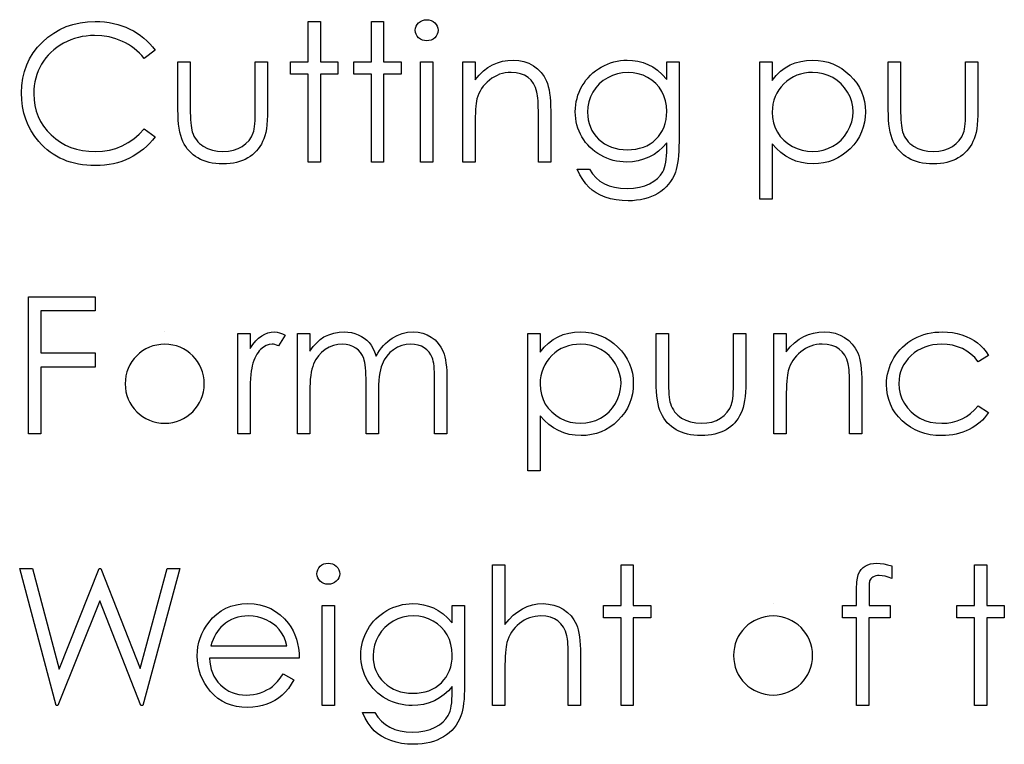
# Model space of a CAD drawing. Header units: inches. Extents: x -122 to 123, y -201 to 75.
# Tile 158 of 191: x -4.61 to -3.712, y 65.312 to 65.973. Entities that reach past the tile are written whole.
import ezdxf

# ---------------------------------------------------------------- set-up
doc = ezdxf.new("R2010")
doc.units = ezdxf.units.IN
doc.header["$MEASUREMENT"] = 0

msp = doc.modelspace()

# ---------------------------------------------------------------- linework, layer by layer
at = {"color": 7, "linetype": 'Continuous'}
for p, q in [((-4.47756, 65.68817), (-4.47756, 65.68817)), ((-3.92307, 65.44047), (-3.92307, 65.44047))]:
    msp.add_line(p, q, dxfattribs=at)
at = {"color": 7, "linetype": 'Continuous', "flags": 128}
for points in [[(-4.48642, 65.94499), (-4.49624, 65.93748), (-4.49624, 65.93748), (-4.49837, 65.93996), (-4.5006, 65.94229), (-4.50292, 65.94446), (-4.50535, 65.94649), (-4.50791, 65.94835), (-4.51054, 65.95005), (-4.51329, 65.9516), (-4.51615, 65.953), (-4.52211, 65.95533), (-4.52834, 65.95698), (-4.53485, 65.95799), (-4.54166, 65.95831), (-4.54166, 65.95831), (-4.54542, 65.95821), (-4.54912, 65.95786), (-4.55275, 65.95731), (-4.55628, 65.95653), (-4.55979, 65.95553), (-4.5632, 65.95433), (-4.56653, 65.95288), (-4.56981, 65.95122), (-4.57296, 65.94937), (-4.57592, 65.94737), (-4.5787, 65.94522), (-4.5813, 65.94291), (-4.58373, 65.94046), (-4.58596, 65.93785), (-4.58801, 65.93507), (-4.58989, 65.93217), (-4.59157, 65.92914), (-4.59299, 65.92601), (-4.59422, 65.9228), (-4.59522, 65.91947), (-4.596, 65.91607), (-4.59655, 65.91259), (-4.5969, 65.90898), (-4.597, 65.9053), (-4.597, 65.9053), (-4.59675, 65.89977), (-4.596, 65.89448), (-4.59477, 65.88943), (-4.59302, 65.88462), (-4.59079, 65.88001), (-4.58804, 65.87565), (-4.58481, 65.87152), (-4.58107, 65.86764), (-4.57697, 65.86411), (-4.57259, 65.86103), (-4.56795, 65.85845), (-4.56307, 65.85632), (-4.55791, 65.85467), (-4.5525, 65.85349), (-4.54682, 65.85277), (-4.54089, 65.85254), (-4.54089, 65.85254), (-4.53435, 65.85287), (-4.52809, 65.85384), (-4.52211, 65.85547), (-4.51637, 65.85775), (-4.51094, 65.86068), (-4.50575, 65.86426), (-4.50087, 65.86849), (-4.49624, 65.87338), (-4.49624, 65.87338), (-4.48642, 65.86594), (-4.48642, 65.86594), (-4.48883, 65.86291), (-4.49138, 65.86003), (-4.49406, 65.85735), (-4.49689, 65.85485), (-4.49987, 65.85249), (-4.503, 65.85034), (-4.50628, 65.84836), (-4.50969, 65.84656), (-4.51322, 65.84495), (-4.51685, 65.84358), (-4.52058, 65.8424), (-4.52443, 65.84142), (-4.52837, 65.84067), (-4.53242, 65.84015), (-4.53655, 65.83982), (-4.54081, 65.83972), (-4.54081, 65.83972), (-4.54484, 65.8398), (-4.54877, 65.84007), (-4.55258, 65.8405), (-4.55628, 65.8411), (-4.55989, 65.84185), (-4.56337, 65.8428), (-4.56675, 65.8439), (-4.57003, 65.84518), (-4.57321, 65.84663), (-4.57627, 65.84826), (-4.57922, 65.85006), (-4.58208, 65.85202), (-4.58481, 65.85414), (-4.58743, 65.85645), (-4.58996, 65.85893), (-4.59237, 65.86158), (-4.59237, 65.86158), (-4.59607, 65.86631), (-4.5993, 65.8713), (-4.60203, 65.87651), (-4.60426, 65.88196), (-4.60599, 65.88765), (-4.60722, 65.89358), (-4.60797, 65.89974), (-4.60822, 65.90615), (-4.60822, 65.90615), (-4.60792, 65.91289), (-4.60702, 65.91935), (-4.60551, 65.92553), (-4.60341, 65.93144), (-4.60073, 65.93708), (-4.59743, 65.94246), (-4.59354, 65.94754), (-4.58904, 65.95238), (-4.58408, 65.95678), (-4.57885, 65.96059), (-4.57329, 65.9638), (-4.56743, 65.96645), (-4.56127, 65.9685), (-4.55481, 65.96995), (-4.54802, 65.97083), (-4.54096, 65.97113), (-4.54096, 65.97113), (-4.53665, 65.97103), (-4.53245, 65.97071), (-4.52837, 65.97016), (-4.52438, 65.9694), (-4.5205, 65.96845), (-4.51672, 65.96725), (-4.51304, 65.96585), (-4.50948, 65.96425), (-4.50605, 65.96244), (-4.50277, 65.96046), (-4.49964, 65.95831), (-4.49669, 65.95601), (-4.49388, 65.9535), (-4.49123, 65.95085), (-4.48875, 65.94799), (-4.48642, 65.94499)], [(-4.347, 65.97113), (-4.33578, 65.97113), (-4.33578, 65.97113), (-4.33578, 65.93427), (-4.33578, 65.93427), (-4.31976, 65.93427), (-4.31976, 65.93427), (-4.31976, 65.92305), (-4.31976, 65.92305), (-4.33578, 65.92305), (-4.33578, 65.92305), (-4.33578, 65.84293), (-4.33578, 65.84293), (-4.347, 65.84293), (-4.347, 65.84293), (-4.347, 65.92305), (-4.347, 65.92305), (-4.36303, 65.92305), (-4.36303, 65.92305), (-4.36303, 65.93427), (-4.36303, 65.93427), (-4.347, 65.93427), (-4.347, 65.93427), (-4.347, 65.97113)], [(-4.28931, 65.97113), (-4.27809, 65.97113), (-4.27809, 65.97113), (-4.27809, 65.93427), (-4.27809, 65.93427), (-4.26206, 65.93427), (-4.26206, 65.93427), (-4.26206, 65.92305), (-4.26206, 65.92305), (-4.27809, 65.92305), (-4.27809, 65.92305), (-4.27809, 65.84293), (-4.27809, 65.84293), (-4.28931, 65.84293), (-4.28931, 65.84293), (-4.28931, 65.92305), (-4.28931, 65.92305), (-4.30533, 65.92305), (-4.30533, 65.92305), (-4.30533, 65.93427), (-4.30533, 65.93427), (-4.28931, 65.93427), (-4.28931, 65.93427), (-4.28931, 65.97113)], [(-4.23888, 65.97273), (-4.2368, 65.97256), (-4.23487, 65.97203), (-4.23309, 65.97113), (-4.23149, 65.9699), (-4.23014, 65.96843), (-4.22919, 65.96677), (-4.22861, 65.965), (-4.22841, 65.96307), (-4.22841, 65.96307), (-4.22861, 65.96119), (-4.22919, 65.95944), (-4.23014, 65.95781), (-4.23149, 65.95633), (-4.23309, 65.95511), (-4.23487, 65.9542), (-4.2368, 65.95368), (-4.23888, 65.9535), (-4.23888, 65.9535), (-4.24093, 65.95368), (-4.24281, 65.9542), (-4.24459, 65.95511), (-4.24619, 65.95633), (-4.24752, 65.95781), (-4.24847, 65.95944), (-4.24904, 65.96119), (-4.24924, 65.96307), (-4.24924, 65.96307), (-4.24904, 65.965), (-4.24847, 65.96677), (-4.24752, 65.96843), (-4.24619, 65.9699), (-4.24459, 65.97113), (-4.24281, 65.97203), (-4.24093, 65.97256), (-4.23888, 65.97273)], [(-4.20597, 65.93427), (-4.19476, 65.93427), (-4.19476, 65.93427), (-4.19476, 65.9178), (-4.19476, 65.9178), (-4.19108, 65.9222), (-4.18722, 65.92598), (-4.18316, 65.92909), (-4.17891, 65.93157), (-4.17447, 65.93345), (-4.16984, 65.9348), (-4.16501, 65.9356), (-4.16, 65.93588), (-4.16, 65.93588), (-4.15494, 65.93555), (-4.15019, 65.9346), (-4.14573, 65.93297), (-4.14157, 65.93072), (-4.13782, 65.92791), (-4.13456, 65.92466), (-4.13186, 65.92095), (-4.12968, 65.91679), (-4.12878, 65.91447), (-4.128, 65.91181), (-4.12735, 65.90888), (-4.1268, 65.90563), (-4.1264, 65.90207), (-4.1261, 65.89822), (-4.1259, 65.89403), (-4.12585, 65.88958), (-4.12585, 65.88958), (-4.12585, 65.84293), (-4.12585, 65.84293), (-4.13706, 65.84293), (-4.13706, 65.84293), (-4.13706, 65.8859), (-4.13706, 65.8859), (-4.13709, 65.88963), (-4.13714, 65.89303), (-4.13724, 65.89611), (-4.13739, 65.89889), (-4.13759, 65.90132), (-4.13782, 65.90342), (-4.13809, 65.90523), (-4.13839, 65.90668), (-4.13839, 65.90668), (-4.13967, 65.91089), (-4.14145, 65.91454), (-4.1437, 65.91762), (-4.14643, 65.92015), (-4.14963, 65.92213), (-4.15329, 65.92353), (-4.1574, 65.92438), (-4.16195, 65.92466), (-4.16195, 65.92466), (-4.16466, 65.92456), (-4.16729, 65.92423), (-4.16987, 65.92368), (-4.17235, 65.92293), (-4.17477, 65.92193), (-4.17713, 65.92075), (-4.17941, 65.91932), (-4.18161, 65.9177), (-4.18369, 65.91589), (-4.18557, 65.91402), (-4.18727, 65.91201), (-4.1888, 65.90991), (-4.19012, 65.90771), (-4.19128, 65.9054), (-4.19225, 65.90297), (-4.19303, 65.90047), (-4.19303, 65.90047), (-4.19343, 65.89862), (-4.19378, 65.89641), (-4.19408, 65.89388), (-4.19433, 65.89098), (-4.19451, 65.88775), (-4.19466, 65.88417), (-4.19473, 65.88024), (-4.19476, 65.87595), (-4.19476, 65.87595), (-4.19476, 65.84293), (-4.19476, 65.84293), (-4.20597, 65.84293), (-4.20597, 65.84293), (-4.20597, 65.93427)], [(-4.02008, 65.93427), (-4.00886, 65.93427), (-4.00886, 65.93427), (-4.00886, 65.86178), (-4.00886, 65.86178), (-4.00891, 65.85715), (-4.00906, 65.85284), (-4.00933, 65.84886), (-4.00969, 65.84521), (-4.01016, 65.84185), (-4.01074, 65.83885), (-4.01141, 65.83614), (-4.01219, 65.83376), (-4.01219, 65.83376), (-4.01344, 65.83071), (-4.01489, 65.82785), (-4.01655, 65.82517), (-4.01842, 65.82267), (-4.02053, 65.82034), (-4.02281, 65.81819), (-4.02531, 65.81621), (-4.02804, 65.81443), (-4.03092, 65.81285), (-4.03395, 65.81148), (-4.03713, 65.8103), (-4.04046, 65.80937), (-4.04392, 65.80862), (-4.04752, 65.8081), (-4.05128, 65.80777), (-4.05516, 65.80767), (-4.05516, 65.80767), (-4.06082, 65.80787), (-4.06618, 65.80852), (-4.07126, 65.80955), (-4.07604, 65.81103), (-4.08045, 65.81285), (-4.08443, 65.81496), (-4.08796, 65.81734), (-4.09109, 65.82001), (-4.09395, 65.82317), (-4.09667, 65.82695), (-4.0993, 65.83141), (-4.10181, 65.83652), (-4.10181, 65.83652), (-4.09059, 65.83652), (-4.09059, 65.83652), (-4.08776, 65.83231), (-4.08453, 65.8287), (-4.08092, 65.82565), (-4.07694, 65.8232), (-4.07251, 65.82132), (-4.06758, 65.81996), (-4.06217, 65.81916), (-4.05623, 65.81889), (-4.05623, 65.81889), (-4.05038, 65.81916), (-4.04499, 65.81996), (-4.04008, 65.82132), (-4.03565, 65.8232), (-4.03175, 65.8255), (-4.02844, 65.82808), (-4.02576, 65.83093), (-4.02366, 65.83406), (-4.02281, 65.83584), (-4.02208, 65.83787), (-4.02148, 65.84017), (-4.02098, 65.84275), (-4.02058, 65.84558), (-4.0203, 65.84869), (-4.02013, 65.85207), (-4.02008, 65.8557), (-4.02008, 65.8557), (-4.02008, 65.86043), (-4.02008, 65.86043), (-4.02358, 65.85645), (-4.02744, 65.85294), (-4.03167, 65.84994), (-4.03628, 65.84743), (-4.04114, 65.84546), (-4.04614, 65.84405), (-4.05128, 65.8432), (-4.05659, 65.84293), (-4.05659, 65.84293), (-4.05972, 65.84303), (-4.0628, 65.84333), (-4.06583, 65.8438), (-4.0688, 65.84448), (-4.07173, 65.84536), (-4.07461, 65.84643), (-4.07747, 65.84768), (-4.08025, 65.84914), (-4.08293, 65.85076), (-4.08546, 65.85252), (-4.08784, 65.8544), (-4.09006, 65.85642), (-4.09212, 65.85858), (-4.09402, 65.86086), (-4.09577, 65.86328), (-4.09738, 65.86584), (-4.09878, 65.86849), (-4.1, 65.87122), (-4.10106, 65.874), (-4.10191, 65.87686), (-4.10256, 65.87976), (-4.10303, 65.88274), (-4.10331, 65.8858), (-4.10341, 65.8889), (-4.10341, 65.8889), (-4.10331, 65.89201), (-4.10301, 65.89509), (-4.10253, 65.89809), (-4.10183, 65.90104), (-4.10096, 65.90395), (-4.09988, 65.9068), (-4.0986, 65.90958), (-4.09713, 65.91234), (-4.09547, 65.91499), (-4.09367, 65.9175), (-4.09172, 65.91985), (-4.08961, 65.92208), (-4.08736, 65.92416), (-4.08496, 65.92608), (-4.0824, 65.92789), (-4.0797, 65.92954), (-4.07689, 65.93102), (-4.07406, 65.93232), (-4.07118, 65.9334), (-4.06828, 65.9343), (-4.06532, 65.93497), (-4.06232, 65.93547), (-4.05929, 65.93578), (-4.05623, 65.93588), (-4.05623, 65.93588), (-4.0512, 65.93562), (-4.04634, 65.9349), (-4.04166, 65.9337), (-4.03715, 65.93199), (-4.03277, 65.92969), (-4.02844, 65.92664), (-4.02423, 65.92283), (-4.02008, 65.9183), (-4.02008, 65.9183), (-4.02008, 65.93427)], [(-3.93514, 65.93427), (-3.92392, 65.93427), (-3.92392, 65.93427), (-3.92392, 65.91737), (-3.92392, 65.91737), (-3.92024, 65.92188), (-3.91631, 65.92571), (-3.9121, 65.92891), (-3.90762, 65.93144), (-3.90286, 65.93337), (-3.89786, 65.93477), (-3.89257, 65.9356), (-3.88701, 65.93588), (-3.88701, 65.93588), (-3.88216, 65.93565), (-3.87745, 65.93502), (-3.87294, 65.93395), (-3.86861, 65.93242), (-3.86445, 65.93049), (-3.8605, 65.92811), (-3.85669, 65.92531), (-3.85308, 65.92208), (-3.84978, 65.91855), (-3.84692, 65.91482), (-3.8445, 65.91094), (-3.84252, 65.90688), (-3.84097, 65.90262), (-3.83986, 65.89822), (-3.83921, 65.89361), (-3.83899, 65.88885), (-3.83899, 65.88885), (-3.83921, 65.88399), (-3.83986, 65.87931), (-3.84094, 65.87483), (-3.84247, 65.87052), (-3.84445, 65.86639), (-3.84685, 65.86246), (-3.84968, 65.85873), (-3.85296, 65.85517), (-3.85654, 65.85192), (-3.8603, 65.84911), (-3.86425, 65.84673), (-3.86836, 65.84478), (-3.87267, 65.84328), (-3.87715, 65.8422), (-3.88183, 65.84155), (-3.88666, 65.84132), (-3.88666, 65.84132), (-3.8921, 65.8416), (-3.89733, 65.84248), (-3.90231, 65.84388), (-3.9071, 65.84588), (-3.91163, 65.84844), (-3.91596, 65.85157), (-3.92004, 65.85525), (-3.92392, 65.85948), (-3.92392, 65.85948), (-3.92392, 65.80927), (-3.92392, 65.80927), (-3.93514, 65.80927), (-3.93514, 65.80927), (-3.93514, 65.93427)], [(-4.46559, 65.93427), (-4.45437, 65.93427), (-4.45437, 65.93427), (-4.45437, 65.89191), (-4.45437, 65.89191), (-4.45435, 65.88817), (-4.45427, 65.88477), (-4.45412, 65.88164), (-4.45392, 65.87881), (-4.45367, 65.87631), (-4.45337, 65.87408), (-4.45302, 65.87217), (-4.45259, 65.87055), (-4.45259, 65.87055), (-4.45184, 65.86852), (-4.45097, 65.86659), (-4.44991, 65.86479), (-4.44874, 65.86308), (-4.44739, 65.86148), (-4.44588, 65.86), (-4.44426, 65.85863), (-4.44245, 65.85737), (-4.43852, 65.85527), (-4.43421, 65.85374), (-4.42956, 65.85284), (-4.42455, 65.85254), (-4.42455, 65.85254), (-4.41954, 65.85284), (-4.41493, 65.85372), (-4.41073, 65.8552), (-4.40692, 65.85725), (-4.40359, 65.85978), (-4.40081, 65.86271), (-4.39858, 65.86599), (-4.39693, 65.86964), (-4.39693, 65.86964), (-4.3965, 65.87115), (-4.39613, 65.873), (-4.3958, 65.87523), (-4.39553, 65.87783), (-4.39533, 65.88081), (-4.3952, 65.88414), (-4.3951, 65.88785), (-4.39508, 65.89191), (-4.39508, 65.89191), (-4.39508, 65.93427), (-4.39508, 65.93427), (-4.38386, 65.93427), (-4.38386, 65.93427), (-4.38386, 65.8898), (-4.38386, 65.8898), (-4.38393, 65.88527), (-4.38413, 65.88101), (-4.38448, 65.87703), (-4.38499, 65.87338), (-4.38561, 65.86997), (-4.38639, 65.86689), (-4.38731, 65.86409), (-4.38837, 65.86156), (-4.38957, 65.85925), (-4.3909, 65.85707), (-4.3924, 65.85502), (-4.394, 65.85309), (-4.39578, 65.85129), (-4.39768, 65.84964), (-4.39973, 65.84808), (-4.40194, 65.84668), (-4.40427, 65.84543), (-4.40675, 65.84433), (-4.40937, 65.84343), (-4.41213, 65.84268), (-4.41506, 65.84208), (-4.41811, 65.84165), (-4.42129, 65.8414), (-4.42465, 65.84132), (-4.42465, 65.84132), (-4.42798, 65.8414), (-4.43118, 65.84165), (-4.43424, 65.84208), (-4.43717, 65.84268), (-4.43995, 65.84343), (-4.44258, 65.84433), (-4.44508, 65.84543), (-4.44744, 65.84668), (-4.44964, 65.84808), (-4.45172, 65.84964), (-4.45365, 65.85132), (-4.45542, 65.85312), (-4.45705, 65.85507), (-4.45853, 65.85715), (-4.45988, 65.85935), (-4.46108, 65.86168), (-4.46213, 65.86424), (-4.46306, 65.86709), (-4.46384, 65.87027), (-4.46446, 65.87373), (-4.46496, 65.87751), (-4.46531, 65.88156), (-4.46551, 65.88595), (-4.46559, 65.89063), (-4.46559, 65.89063), (-4.46559, 65.93427)], [(-4.24444, 65.93427), (-4.23322, 65.93427), (-4.23322, 65.93427), (-4.23322, 65.84293), (-4.23322, 65.84293), (-4.24444, 65.84293), (-4.24444, 65.84293), (-4.24444, 65.93427)], [(-3.81815, 65.93427), (-3.80694, 65.93427), (-3.80694, 65.93427), (-3.80694, 65.89191), (-3.80694, 65.89191), (-3.80691, 65.88817), (-3.80684, 65.88477), (-3.80669, 65.88164), (-3.80649, 65.87881), (-3.80623, 65.87631), (-3.80593, 65.87408), (-3.80558, 65.87217), (-3.80516, 65.87055), (-3.80516, 65.87055), (-3.80441, 65.86852), (-3.80353, 65.86659), (-3.80248, 65.86479), (-3.8013, 65.86308), (-3.79995, 65.86148), (-3.79845, 65.86), (-3.79682, 65.85863), (-3.79502, 65.85737), (-3.79109, 65.85527), (-3.78678, 65.85374), (-3.78212, 65.85284), (-3.77711, 65.85254), (-3.77711, 65.85254), (-3.77211, 65.85284), (-3.7675, 65.85372), (-3.76329, 65.8552), (-3.75948, 65.85725), (-3.75615, 65.85978), (-3.75338, 65.86271), (-3.75115, 65.86599), (-3.74949, 65.86964), (-3.74949, 65.86964), (-3.74907, 65.87115), (-3.74869, 65.873), (-3.74837, 65.87523), (-3.74809, 65.87783), (-3.74789, 65.88081), (-3.74777, 65.88414), (-3.74767, 65.88785), (-3.74764, 65.89191), (-3.74764, 65.89191), (-3.74764, 65.93427), (-3.74764, 65.93427), (-3.73642, 65.93427), (-3.73642, 65.93427), (-3.73642, 65.8898), (-3.73642, 65.8898), (-3.7365, 65.88527), (-3.7367, 65.88101), (-3.73705, 65.87703), (-3.73755, 65.87338), (-3.73818, 65.86997), (-3.73895, 65.86689), (-3.73988, 65.86409), (-3.74093, 65.86156), (-3.74213, 65.85925), (-3.74346, 65.85707), (-3.74496, 65.85502), (-3.74656, 65.85309), (-3.74834, 65.85129), (-3.75025, 65.84964), (-3.7523, 65.84808), (-3.7545, 65.84668), (-3.75683, 65.84543), (-3.75931, 65.84433), (-3.76194, 65.84343), (-3.76469, 65.84268), (-3.76762, 65.84208), (-3.77068, 65.84165), (-3.77386, 65.8414), (-3.77721, 65.84132), (-3.77721, 65.84132), (-3.78054, 65.8414), (-3.78375, 65.84165), (-3.7868, 65.84208), (-3.78973, 65.84268), (-3.79251, 65.84343), (-3.79514, 65.84433), (-3.79765, 65.84543), (-3.8, 65.84668), (-3.8022, 65.84808), (-3.80428, 65.84964), (-3.80621, 65.85132), (-3.80799, 65.85312), (-3.80962, 65.85507), (-3.81109, 65.85715), (-3.81244, 65.85935), (-3.81365, 65.86168), (-3.8147, 65.86424), (-3.81562, 65.86709), (-3.8164, 65.87027), (-3.81703, 65.87373), (-3.81753, 65.87751), (-3.81788, 65.88156), (-3.81808, 65.88595), (-3.81815, 65.89063), (-3.81815, 65.89063), (-3.81815, 65.93427)], [(-4.05533, 65.92466), (-4.06024, 65.92436), (-4.06497, 65.92346), (-4.06951, 65.92198), (-4.07389, 65.91987), (-4.07794, 65.91727), (-4.08153, 65.91419), (-4.08466, 65.91066), (-4.08733, 65.90668), (-4.08946, 65.90237), (-4.09097, 65.89791), (-4.09189, 65.89326), (-4.09219, 65.88845), (-4.09219, 65.88845), (-4.09204, 65.88482), (-4.09157, 65.88134), (-4.09076, 65.87801), (-4.08966, 65.87488), (-4.08826, 65.87187), (-4.08653, 65.86904), (-4.08448, 65.86636), (-4.08213, 65.86386), (-4.07952, 65.86158), (-4.07672, 65.8596), (-4.07371, 65.85795), (-4.07056, 65.85657), (-4.0672, 65.85552), (-4.06365, 65.85475), (-4.05992, 65.85429), (-4.05601, 65.85414), (-4.05601, 65.85414), (-4.05205, 65.85429), (-4.0483, 65.85475), (-4.04474, 65.8555), (-4.04139, 65.85655), (-4.03823, 65.8579), (-4.03528, 65.85958), (-4.0325, 65.86153), (-4.02994, 65.86379), (-4.02764, 65.86629), (-4.02564, 65.86899), (-4.02393, 65.87187), (-4.02253, 65.87493), (-4.02145, 65.87818), (-4.0207, 65.88164), (-4.02023, 65.88527), (-4.02008, 65.8891), (-4.02008, 65.8891), (-4.02035, 65.89408), (-4.0212, 65.89877), (-4.02263, 65.9032), (-4.02461, 65.90733), (-4.02711, 65.91114), (-4.03009, 65.91452), (-4.03352, 65.91747), (-4.03745, 65.92), (-4.04169, 65.92203), (-4.04607, 65.92351), (-4.05063, 65.92436), (-4.05533, 65.92466)], [(-3.88711, 65.92466), (-3.89092, 65.92451), (-3.89458, 65.92401), (-3.89808, 65.92321), (-3.90144, 65.92205), (-3.90464, 65.9206), (-3.90767, 65.91882), (-3.91058, 65.91669), (-3.91331, 65.91427), (-3.91579, 65.91159), (-3.91794, 65.90876), (-3.91977, 65.90575), (-3.92127, 65.9026), (-3.92242, 65.89929), (-3.92325, 65.89581), (-3.92375, 65.89218), (-3.92392, 65.8884), (-3.92392, 65.8884), (-3.92362, 65.88344), (-3.92275, 65.87876), (-3.92127, 65.8743), (-3.91919, 65.87012), (-3.91656, 65.86629), (-3.91341, 65.86286), (-3.90975, 65.85985), (-3.90559, 65.85727), (-3.90111, 65.8552), (-3.8965, 65.85372), (-3.8918, 65.85284), (-3.88694, 65.85254), (-3.88694, 65.85254), (-3.88218, 65.85284), (-3.87757, 65.85374), (-3.87309, 65.85522), (-3.86878, 65.85732), (-3.86475, 65.85995), (-3.86115, 65.86306), (-3.85799, 65.86664), (-3.85526, 65.8707), (-3.85306, 65.87505), (-3.85146, 65.87951), (-3.85053, 65.88407), (-3.85021, 65.88872), (-3.85021, 65.88872), (-3.85051, 65.89341), (-3.85146, 65.89796), (-3.85301, 65.90242), (-3.85521, 65.90673), (-3.85792, 65.91076), (-3.86107, 65.91429), (-3.86465, 65.91737), (-3.86866, 65.91995), (-3.87299, 65.922), (-3.8775, 65.92348), (-3.88221, 65.92436), (-3.88711, 65.92466)], [(-4.60181, 65.72022), (-4.54091, 65.72022), (-4.54091, 65.72022), (-4.54091, 65.7074), (-4.54091, 65.7074), (-4.59059, 65.7074), (-4.59059, 65.7074), (-4.59059, 65.66894), (-4.59059, 65.66894), (-4.54091, 65.66894), (-4.54091, 65.66894), (-4.54091, 65.65612), (-4.54091, 65.65612), (-4.59059, 65.65612), (-4.59059, 65.65612), (-4.59059, 65.59522), (-4.59059, 65.59522), (-4.60181, 65.59522), (-4.60181, 65.59522), (-4.60181, 65.72022)], [(-4.4111, 65.68657), (-4.39988, 65.68657), (-4.39988, 65.68657), (-4.39988, 65.67312), (-4.39988, 65.67312), (-4.39733, 65.67683), (-4.3947, 65.67998), (-4.39202, 65.68256), (-4.38927, 65.68462), (-4.38644, 65.68617), (-4.38353, 65.6873), (-4.3806, 65.68795), (-4.3776, 65.68817), (-4.3776, 65.68817), (-4.37527, 65.68797), (-4.37287, 65.6874), (-4.37039, 65.68642), (-4.36783, 65.68504), (-4.36783, 65.68504), (-4.37399, 65.67533), (-4.37399, 65.67533), (-4.37562, 65.67603), (-4.37712, 65.67655), (-4.3785, 65.67685), (-4.37973, 65.67695), (-4.37973, 65.67695), (-4.38241, 65.67665), (-4.38506, 65.67575), (-4.38764, 65.67425), (-4.39019, 65.67215), (-4.39142, 65.67087), (-4.39257, 65.66942), (-4.39362, 65.66781), (-4.39463, 65.66604), (-4.39555, 65.66408), (-4.3964, 65.66198), (-4.39718, 65.6597), (-4.39788, 65.65727), (-4.39788, 65.65727), (-4.39836, 65.65509), (-4.39876, 65.65241), (-4.39911, 65.64923), (-4.39938, 65.64555), (-4.39961, 65.6414), (-4.39976, 65.63674), (-4.39986, 65.63158), (-4.39988, 65.62592), (-4.39988, 65.62592), (-4.39988, 65.59522), (-4.39988, 65.59522), (-4.4111, 65.59522), (-4.4111, 65.59522), (-4.4111, 65.68657)], [(-4.35662, 65.68657), (-4.3454, 65.68657), (-4.3454, 65.68657), (-4.3454, 65.67069), (-4.3454, 65.67069), (-4.34229, 65.6748), (-4.33914, 65.67831), (-4.33596, 65.68121), (-4.33273, 65.68354), (-4.33273, 65.68354), (-4.32819, 65.68557), (-4.32354, 65.68702), (-4.31878, 65.68787), (-4.3139, 65.68817), (-4.3139, 65.68817), (-4.31059, 65.688), (-4.30739, 65.68752), (-4.30426, 65.68669), (-4.30123, 65.68554), (-4.29835, 65.68412), (-4.29577, 65.68249), (-4.29344, 65.68063), (-4.29141, 65.67856), (-4.28958, 65.67615), (-4.28786, 65.67327), (-4.28628, 65.66994), (-4.28483, 65.66611), (-4.28483, 65.66611), (-4.28332, 65.66874), (-4.28172, 65.67119), (-4.28002, 65.6735), (-4.27824, 65.67563), (-4.27636, 65.67761), (-4.27441, 65.67941), (-4.27236, 65.68106), (-4.2702, 65.68254), (-4.26574, 65.68499), (-4.26109, 65.68677), (-4.2563, 65.68782), (-4.25132, 65.68817), (-4.25132, 65.68817), (-4.24674, 65.68787), (-4.24243, 65.687), (-4.2384, 65.68549), (-4.23465, 65.68341), (-4.23126, 65.68081), (-4.22834, 65.67773), (-4.22588, 65.6742), (-4.2239, 65.67017), (-4.22308, 65.66791), (-4.22238, 65.66539), (-4.22177, 65.66261), (-4.22127, 65.65955), (-4.2209, 65.65625), (-4.22062, 65.65267), (-4.22045, 65.64881), (-4.2204, 65.6447), (-4.2204, 65.6447), (-4.2204, 65.59522), (-4.2204, 65.59522), (-4.23162, 65.59522), (-4.23162, 65.59522), (-4.23162, 65.64475), (-4.23162, 65.64475), (-4.23164, 65.64826), (-4.23174, 65.65149), (-4.23192, 65.65442), (-4.23214, 65.65707), (-4.23244, 65.65943), (-4.23282, 65.6615), (-4.23324, 65.66331), (-4.23374, 65.66481), (-4.235, 65.66741), (-4.23662, 65.66977), (-4.23863, 65.67182), (-4.24101, 65.67362), (-4.24368, 65.67508), (-4.24664, 65.67613), (-4.24982, 65.67675), (-4.25327, 65.67695), (-4.25327, 65.67695), (-4.25751, 65.67665), (-4.26154, 65.6757), (-4.26542, 65.67415), (-4.2691, 65.67195), (-4.27246, 65.66924), (-4.27531, 65.66611), (-4.27769, 65.66256), (-4.27959, 65.6586), (-4.28037, 65.65635), (-4.28104, 65.65374), (-4.2816, 65.65079), (-4.28207, 65.64748), (-4.28242, 65.64383), (-4.2827, 65.63982), (-4.28285, 65.63546), (-4.2829, 65.63076), (-4.2829, 65.63076), (-4.2829, 65.59522), (-4.2829, 65.59522), (-4.29412, 65.59522), (-4.29412, 65.59522), (-4.29412, 65.64167), (-4.29412, 65.64167), (-4.29414, 65.6456), (-4.29424, 65.64923), (-4.29442, 65.65251), (-4.29464, 65.65547), (-4.29494, 65.6581), (-4.29529, 65.66038), (-4.29572, 65.66236), (-4.29622, 65.66398), (-4.29745, 65.66679), (-4.29907, 65.66929), (-4.3011, 65.6715), (-4.30351, 65.6734), (-4.30621, 65.67495), (-4.30919, 65.67608), (-4.31239, 65.67673), (-4.31585, 65.67695), (-4.31585, 65.67695), (-4.31991, 65.67665), (-4.32384, 65.67573), (-4.32764, 65.6742), (-4.3313, 65.67207), (-4.33466, 65.66942), (-4.33756, 65.66634), (-4.33999, 65.66286), (-4.34194, 65.65893), (-4.34274, 65.65672), (-4.34344, 65.65427), (-4.34405, 65.65151), (-4.34452, 65.64848), (-4.34492, 65.6452), (-4.34517, 65.64162), (-4.34535, 65.63779), (-4.3454, 65.63366), (-4.3454, 65.63366), (-4.3454, 65.59522), (-4.3454, 65.59522), (-4.35662, 65.59522), (-4.35662, 65.59522), (-4.35662, 65.68657)], [(-4.14668, 65.68657), (-4.13546, 65.68657), (-4.13546, 65.68657), (-4.13546, 65.66967), (-4.13546, 65.66967), (-4.13178, 65.67417), (-4.12785, 65.67801), (-4.12364, 65.68121), (-4.11916, 65.68374), (-4.1144, 65.68567), (-4.10939, 65.68707), (-4.10411, 65.6879), (-4.09855, 65.68817), (-4.09855, 65.68817), (-4.09369, 65.68795), (-4.08899, 65.68732), (-4.08448, 65.68624), (-4.08015, 65.68472), (-4.07599, 65.68279), (-4.07204, 65.68041), (-4.06823, 65.67761), (-4.06462, 65.67437), (-4.06132, 65.67084), (-4.05846, 65.66711), (-4.05603, 65.66323), (-4.05406, 65.65918), (-4.0525, 65.65492), (-4.0514, 65.65051), (-4.05075, 65.6459), (-4.05053, 65.64115), (-4.05053, 65.64115), (-4.05075, 65.63629), (-4.0514, 65.63161), (-4.05248, 65.62712), (-4.05401, 65.62282), (-4.05598, 65.61869), (-4.05839, 65.61475), (-4.06122, 65.61102), (-4.0645, 65.60747), (-4.06808, 65.60421), (-4.07183, 65.60141), (-4.07579, 65.59903), (-4.0799, 65.59708), (-4.0842, 65.59557), (-4.08869, 65.5945), (-4.09337, 65.59385), (-4.0982, 65.59362), (-4.0982, 65.59362), (-4.10364, 65.5939), (-4.10887, 65.59477), (-4.11385, 65.59617), (-4.11863, 65.59818), (-4.12317, 65.60073), (-4.1275, 65.60386), (-4.13158, 65.60754), (-4.13546, 65.61177), (-4.13546, 65.61177), (-4.13546, 65.56157), (-4.13546, 65.56157), (-4.14668, 65.56157), (-4.14668, 65.56157), (-4.14668, 65.68657)], [(-4.02969, 65.68657), (-4.01847, 65.68657), (-4.01847, 65.68657), (-4.01847, 65.6442), (-4.01847, 65.6442), (-4.01845, 65.64047), (-4.01837, 65.63707), (-4.01822, 65.63394), (-4.01802, 65.63111), (-4.01777, 65.6286), (-4.01747, 65.62637), (-4.01712, 65.62447), (-4.0167, 65.62284), (-4.0167, 65.62284), (-4.01595, 65.62081), (-4.01507, 65.61889), (-4.01402, 65.61708), (-4.01284, 65.61538), (-4.01149, 65.61378), (-4.00999, 65.6123), (-4.00836, 65.61092), (-4.00656, 65.60967), (-4.00262, 65.60757), (-3.99832, 65.60604), (-3.99366, 65.60514), (-3.98865, 65.60484), (-3.98865, 65.60484), (-3.98364, 65.60514), (-3.97904, 65.60602), (-3.97483, 65.60749), (-3.97102, 65.60955), (-3.96769, 65.61208), (-3.96491, 65.615), (-3.96269, 65.61829), (-3.96103, 65.62194), (-3.96103, 65.62194), (-3.96061, 65.62344), (-3.96023, 65.6253), (-3.95991, 65.62752), (-3.95963, 65.63013), (-3.95943, 65.63311), (-3.9593, 65.63644), (-3.9592, 65.64015), (-3.95918, 65.6442), (-3.95918, 65.6442), (-3.95918, 65.68657), (-3.95918, 65.68657), (-3.94796, 65.68657), (-3.94796, 65.68657), (-3.94796, 65.6421), (-3.94796, 65.6421), (-3.94804, 65.63757), (-3.94824, 65.63331), (-3.94859, 65.62933), (-3.94909, 65.62567), (-3.94971, 65.62227), (-3.95049, 65.61919), (-3.95142, 65.61638), (-3.95247, 65.61385), (-3.95367, 65.61155), (-3.955, 65.60937), (-3.9565, 65.60732), (-3.9581, 65.60539), (-3.95988, 65.60359), (-3.96178, 65.60193), (-3.96384, 65.60038), (-3.96604, 65.59898), (-3.96837, 65.59773), (-3.97085, 65.59663), (-3.97348, 65.59572), (-3.97623, 65.59497), (-3.97916, 65.59437), (-3.98222, 65.59395), (-3.9854, 65.5937), (-3.98875, 65.59362), (-3.98875, 65.59362), (-3.99208, 65.5937), (-3.99529, 65.59395), (-3.99834, 65.59437), (-4.00127, 65.59497), (-4.00405, 65.59572), (-4.00668, 65.59663), (-4.00918, 65.59773), (-4.01154, 65.59898), (-4.01374, 65.60038), (-4.01582, 65.60193), (-4.01775, 65.60361), (-4.01953, 65.60541), (-4.02115, 65.60737), (-4.02263, 65.60945), (-4.02398, 65.61165), (-4.02519, 65.61398), (-4.02624, 65.61653), (-4.02716, 65.61939), (-4.02794, 65.62257), (-4.02857, 65.62602), (-4.02907, 65.6298), (-4.02942, 65.63386), (-4.02962, 65.63824), (-4.02969, 65.64292), (-4.02969, 65.64292), (-4.02969, 65.68657)], [(-3.92232, 65.68657), (-3.9111, 65.68657), (-3.9111, 65.68657), (-3.9111, 65.67009), (-3.9111, 65.67009), (-3.90742, 65.6745), (-3.90357, 65.67828), (-3.89951, 65.68139), (-3.89525, 65.68387), (-3.89082, 65.68574), (-3.88619, 65.6871), (-3.88135, 65.6879), (-3.87635, 65.68817), (-3.87635, 65.68817), (-3.87129, 65.68785), (-3.86653, 65.68689), (-3.86207, 65.68527), (-3.85792, 65.68301), (-3.85416, 65.68021), (-3.85091, 65.67695), (-3.8482, 65.67325), (-3.84602, 65.66909), (-3.84512, 65.66676), (-3.84435, 65.66411), (-3.84369, 65.66118), (-3.84314, 65.65792), (-3.84274, 65.65437), (-3.84244, 65.65051), (-3.84224, 65.64633), (-3.84219, 65.64187), (-3.84219, 65.64187), (-3.84219, 65.59522), (-3.84219, 65.59522), (-3.85341, 65.59522), (-3.85341, 65.59522), (-3.85341, 65.63819), (-3.85341, 65.63819), (-3.85344, 65.64192), (-3.85349, 65.64533), (-3.85359, 65.64841), (-3.85374, 65.65119), (-3.85394, 65.65362), (-3.85416, 65.65572), (-3.85444, 65.65752), (-3.85474, 65.65898), (-3.85474, 65.65898), (-3.85601, 65.66318), (-3.85779, 65.66684), (-3.86005, 65.66992), (-3.86278, 65.67245), (-3.86598, 65.67442), (-3.86964, 65.67583), (-3.87374, 65.67668), (-3.8783, 65.67695), (-3.8783, 65.67695), (-3.881, 65.67685), (-3.88363, 65.67653), (-3.88621, 65.67598), (-3.88869, 65.67523), (-3.89112, 65.67422), (-3.89347, 65.67305), (-3.89575, 65.67162), (-3.89796, 65.66999), (-3.90003, 65.66819), (-3.90191, 65.66631), (-3.90362, 65.66431), (-3.90514, 65.66221), (-3.90647, 65.66), (-3.90762, 65.6577), (-3.9086, 65.65527), (-3.90937, 65.65277), (-3.90937, 65.65277), (-3.90978, 65.65091), (-3.91013, 65.64871), (-3.91043, 65.64618), (-3.91068, 65.64328), (-3.91085, 65.64004), (-3.911, 65.63646), (-3.91108, 65.63253), (-3.9111, 65.62825), (-3.9111, 65.62825), (-3.9111, 65.59522), (-3.9111, 65.59522), (-3.92232, 65.59522), (-3.92232, 65.59522), (-3.92232, 65.68657)], [(-3.72681, 65.66676), (-3.7362, 65.66093), (-3.7362, 65.66093), (-3.73938, 65.66468), (-3.74286, 65.66794), (-3.74659, 65.67069), (-3.7506, 65.67295), (-3.7549, 65.6747), (-3.75948, 65.67595), (-3.76432, 65.6767), (-3.76945, 65.67695), (-3.76945, 65.67695), (-3.77356, 65.67678), (-3.77751, 65.6763), (-3.78127, 65.67548), (-3.78485, 65.67435), (-3.78826, 65.67287), (-3.79149, 65.67107), (-3.79454, 65.66897), (-3.79742, 65.66651), (-3.80002, 65.66383), (-3.80228, 65.661), (-3.80421, 65.65805), (-3.80576, 65.65494), (-3.80699, 65.65171), (-3.80784, 65.64833), (-3.80836, 65.6448), (-3.80854, 65.64115), (-3.80854, 65.64115), (-3.80821, 65.63636), (-3.80726, 65.63173), (-3.80566, 65.62722), (-3.80343, 65.62287), (-3.80063, 65.61884), (-3.79735, 65.61526), (-3.79361, 65.61218), (-3.78938, 65.60957), (-3.78478, 65.60749), (-3.77992, 65.60602), (-3.77478, 65.60514), (-3.76938, 65.60484), (-3.76938, 65.60484), (-3.76442, 65.60509), (-3.75969, 65.60584), (-3.7552, 65.60709), (-3.75092, 65.60885), (-3.74689, 65.6111), (-3.74311, 65.61385), (-3.73953, 65.61711), (-3.7362, 65.62086), (-3.7362, 65.62086), (-3.72681, 65.6147), (-3.72681, 65.6147), (-3.72851, 65.61228), (-3.73036, 65.60997), (-3.73237, 65.60782), (-3.73449, 65.60582), (-3.73675, 65.60394), (-3.73918, 65.60221), (-3.74173, 65.60061), (-3.74441, 65.59915), (-3.74722, 65.59785), (-3.75012, 65.59673), (-3.7531, 65.59577), (-3.7562, 65.595), (-3.75938, 65.5944), (-3.76269, 65.59397), (-3.76607, 65.5937), (-3.76955, 65.59362), (-3.76955, 65.59362), (-3.77486, 65.59382), (-3.77992, 65.59447), (-3.78475, 65.59552), (-3.78936, 65.597), (-3.79374, 65.5989), (-3.7979, 65.60123), (-3.8018, 65.60399), (-3.80548, 65.60717), (-3.80884, 65.61065), (-3.81172, 65.61433), (-3.81417, 65.61816), (-3.81618, 65.62219), (-3.81775, 65.62642), (-3.81885, 65.63081), (-3.81953, 65.63539), (-3.81976, 65.64015), (-3.81976, 65.64015), (-3.81966, 65.64338), (-3.81933, 65.64656), (-3.81883, 65.64969), (-3.81808, 65.65274), (-3.81715, 65.65575), (-3.816, 65.6587), (-3.81465, 65.66158), (-3.8131, 65.66441), (-3.81134, 65.66714), (-3.80944, 65.66969), (-3.80739, 65.67212), (-3.80516, 65.67437), (-3.8028, 65.67648), (-3.80028, 65.67843), (-3.79757, 65.68023), (-3.79474, 65.68189), (-3.79179, 65.68336), (-3.78873, 65.68464), (-3.7856, 65.68572), (-3.78237, 65.68659), (-3.77907, 65.6873), (-3.77569, 65.68777), (-3.77221, 65.68807), (-3.76862, 65.68817), (-3.76862, 65.68817), (-3.76414, 65.688), (-3.75971, 65.68747), (-3.75538, 65.68662), (-3.75112, 65.68539), (-3.74707, 65.68389), (-3.74331, 65.68219), (-3.7399, 65.68026), (-3.7368, 65.67813), (-3.73397, 65.67575), (-3.73136, 65.67307), (-3.72896, 65.67007), (-3.72681, 65.66676)], [(-4.09865, 65.67695), (-4.10246, 65.6768), (-4.10611, 65.6763), (-4.10962, 65.6755), (-4.11298, 65.67435), (-4.11618, 65.6729), (-4.11921, 65.67112), (-4.12212, 65.66899), (-4.12484, 65.66656), (-4.12732, 65.66388), (-4.12948, 65.66105), (-4.1313, 65.65805), (-4.13281, 65.65489), (-4.13396, 65.65159), (-4.13479, 65.64811), (-4.13529, 65.64448), (-4.13546, 65.6407), (-4.13546, 65.6407), (-4.13516, 65.63574), (-4.13428, 65.63106), (-4.13281, 65.6266), (-4.13073, 65.62242), (-4.1281, 65.61859), (-4.12494, 65.61516), (-4.12129, 65.61215), (-4.11713, 65.60957), (-4.11265, 65.60749), (-4.10804, 65.60602), (-4.10334, 65.60514), (-4.09848, 65.60484), (-4.09848, 65.60484), (-4.09372, 65.60514), (-4.08911, 65.60604), (-4.08463, 65.60752), (-4.08032, 65.60962), (-4.07629, 65.61225), (-4.07269, 65.61536), (-4.06953, 65.61894), (-4.0668, 65.62299), (-4.0646, 65.62735), (-4.063, 65.63181), (-4.06207, 65.63636), (-4.06174, 65.64102), (-4.06174, 65.64102), (-4.06204, 65.6457), (-4.063, 65.65026), (-4.06455, 65.65472), (-4.06675, 65.65903), (-4.06946, 65.66306), (-4.07261, 65.66659), (-4.07619, 65.66967), (-4.0802, 65.67225), (-4.08453, 65.6743), (-4.08904, 65.67578), (-4.09374, 65.67665), (-4.09865, 65.67695)], [(-4.32862, 65.47733), (-4.32654, 65.47715), (-4.32461, 65.47663), (-4.32284, 65.47572), (-4.32123, 65.4745), (-4.31988, 65.47302), (-4.31893, 65.47137), (-4.31835, 65.46959), (-4.31815, 65.46766), (-4.31815, 65.46766), (-4.31835, 65.46578), (-4.31893, 65.46403), (-4.31988, 65.4624), (-4.32123, 65.46093), (-4.32284, 65.4597), (-4.32461, 65.4588), (-4.32654, 65.45827), (-4.32862, 65.4581), (-4.32862, 65.4581), (-4.33067, 65.45827), (-4.33255, 65.4588), (-4.33433, 65.4597), (-4.33593, 65.46093), (-4.33726, 65.4624), (-4.33821, 65.46403), (-4.33879, 65.46578), (-4.33899, 65.46766), (-4.33899, 65.46766), (-4.33879, 65.46959), (-4.33821, 65.47137), (-4.33726, 65.47302), (-4.33593, 65.4745), (-4.33433, 65.47572), (-4.33255, 65.47663), (-4.33067, 65.47715), (-4.32862, 65.47733)], [(-3.81495, 65.47497), (-3.81495, 65.46331), (-3.81495, 65.46331), (-3.81815, 65.46453), (-3.82111, 65.46541), (-3.82384, 65.46593), (-3.82632, 65.46611), (-3.82632, 65.46611), (-3.82799, 65.46601), (-3.82955, 65.46576), (-3.83092, 65.46531), (-3.83218, 65.46468), (-3.83323, 65.46393), (-3.83408, 65.46315), (-3.83471, 65.4623), (-3.83511, 65.4614), (-3.83526, 65.46085), (-3.83536, 65.4601), (-3.83548, 65.45915), (-3.83556, 65.45802), (-3.83563, 65.45667), (-3.83566, 65.45517), (-3.83571, 65.45344), (-3.83571, 65.45154), (-3.83571, 65.45154), (-3.83571, 65.43887), (-3.83571, 65.43887), (-3.81655, 65.43887), (-3.81655, 65.43887), (-3.81655, 65.42765), (-3.81655, 65.42765), (-3.83573, 65.42765), (-3.83573, 65.42765), (-3.83578, 65.34752), (-3.83578, 65.34752), (-3.847, 65.34752), (-3.847, 65.34752), (-3.847, 65.42765), (-3.847, 65.42765), (-3.85982, 65.42765), (-3.85982, 65.42765), (-3.85982, 65.43887), (-3.85982, 65.43887), (-3.847, 65.43887), (-3.847, 65.43887), (-3.847, 65.45346), (-3.847, 65.45346), (-3.84697, 65.45589), (-3.84687, 65.45812), (-3.84675, 65.46018), (-3.84655, 65.46208), (-3.8463, 65.46376), (-3.84597, 65.46528), (-3.84562, 65.46664), (-3.8452, 65.46779), (-3.84415, 65.46984), (-3.84277, 65.47167), (-3.84109, 65.4733), (-3.83909, 65.4747), (-3.83681, 65.47585), (-3.8343, 65.47668), (-3.83158, 65.47715), (-3.82862, 65.47733), (-3.82862, 65.47733), (-3.82562, 65.47718), (-3.82234, 65.47675), (-3.81878, 65.476), (-3.81495, 65.47497)], [(-4.60982, 65.47252), (-4.59823, 65.47252), (-4.59823, 65.47252), (-4.57376, 65.38085), (-4.57376, 65.38085), (-4.53738, 65.47252), (-4.53738, 65.47252), (-4.53575, 65.47252), (-4.53575, 65.47252), (-4.50004, 65.38147), (-4.50004, 65.38147), (-4.47546, 65.47252), (-4.47546, 65.47252), (-4.46399, 65.47252), (-4.46399, 65.47252), (-4.49769, 65.34752), (-4.49769, 65.34752), (-4.49929, 65.34752), (-4.49929, 65.34752), (-4.5369, 65.44312), (-4.5369, 65.44312), (-4.57496, 65.34752), (-4.57496, 65.34752), (-4.57657, 65.34752), (-4.57657, 65.34752), (-4.60982, 65.47252)], [(-4.17873, 65.47572), (-4.16751, 65.47572), (-4.16751, 65.47572), (-4.16751, 65.42161), (-4.16751, 65.42161), (-4.16381, 65.42605), (-4.1599, 65.42988), (-4.15584, 65.43313), (-4.15159, 65.43576), (-4.14716, 65.43781), (-4.14252, 65.43929), (-4.13774, 65.44017), (-4.13276, 65.44047), (-4.13276, 65.44047), (-4.1277, 65.44014), (-4.12294, 65.43919), (-4.11848, 65.43756), (-4.11433, 65.43531), (-4.11057, 65.43251), (-4.10732, 65.42928), (-4.10461, 65.42557), (-4.10243, 65.42144), (-4.10153, 65.41911), (-4.10076, 65.41646), (-4.1001, 65.41353), (-4.09955, 65.41027), (-4.09915, 65.40669), (-4.09885, 65.40283), (-4.09865, 65.39865), (-4.0986, 65.39417), (-4.0986, 65.39417), (-4.0986, 65.34752), (-4.0986, 65.34752), (-4.10982, 65.34752), (-4.10982, 65.34752), (-4.10982, 65.39049), (-4.10982, 65.39049), (-4.10985, 65.39422), (-4.1099, 65.39762), (-4.11, 65.4007), (-4.11015, 65.40348), (-4.11032, 65.40591), (-4.11055, 65.40802), (-4.11082, 65.40982), (-4.11112, 65.41127), (-4.11112, 65.41127), (-4.11247, 65.41548), (-4.11428, 65.41913), (-4.11653, 65.42221), (-4.11926, 65.42474), (-4.12244, 65.42672), (-4.12607, 65.42812), (-4.13018, 65.42898), (-4.13474, 65.42925), (-4.13474, 65.42925), (-4.13744, 65.42915), (-4.14007, 65.42882), (-4.14265, 65.42827), (-4.14513, 65.42752), (-4.14756, 65.42652), (-4.14988, 65.42534), (-4.15216, 65.42392), (-4.15437, 65.42229), (-4.15645, 65.42049), (-4.15832, 65.41861), (-4.16003, 65.41661), (-4.16155, 65.4145), (-4.16288, 65.4123), (-4.16403, 65.40999), (-4.16501, 65.40757), (-4.16579, 65.40506), (-4.16579, 65.40506), (-4.16619, 65.40323), (-4.16654, 65.40106), (-4.16684, 65.39853), (-4.16709, 65.39562), (-4.16726, 65.39239), (-4.16741, 65.38879), (-4.16749, 65.38485), (-4.16751, 65.38055), (-4.16751, 65.38055), (-4.16751, 65.34752), (-4.16751, 65.34752), (-4.17873, 65.34752), (-4.17873, 65.34752), (-4.17873, 65.47572)], [(-4.06174, 65.47572), (-4.05053, 65.47572), (-4.05053, 65.47572), (-4.05053, 65.43887), (-4.05053, 65.43887), (-4.0345, 65.43887), (-4.0345, 65.43887), (-4.0345, 65.42765), (-4.0345, 65.42765), (-4.05053, 65.42765), (-4.05053, 65.42765), (-4.05053, 65.34752), (-4.05053, 65.34752), (-4.06174, 65.34752), (-4.06174, 65.34752), (-4.06174, 65.42765), (-4.06174, 65.42765), (-4.07777, 65.42765), (-4.07777, 65.42765), (-4.07777, 65.43887), (-4.07777, 65.43887), (-4.06174, 65.43887), (-4.06174, 65.43887), (-4.06174, 65.47572)], [(-3.73963, 65.47572), (-3.72841, 65.47572), (-3.72841, 65.47572), (-3.72841, 65.43887), (-3.72841, 65.43887), (-3.71238, 65.43887), (-3.71238, 65.43887), (-3.71238, 65.42765), (-3.71238, 65.42765), (-3.72841, 65.42765), (-3.72841, 65.42765), (-3.72841, 65.34752), (-3.72841, 65.34752), (-3.73963, 65.34752), (-3.73963, 65.34752), (-3.73963, 65.42765), (-3.73963, 65.42765), (-3.75565, 65.42765), (-3.75565, 65.42765), (-3.75565, 65.43887), (-3.75565, 65.43887), (-3.73963, 65.43887), (-3.73963, 65.43887), (-3.73963, 65.47572)], [(-4.36979, 65.37637), (-4.35982, 65.37113), (-4.35982, 65.37113), (-4.36227, 65.36695), (-4.3649, 65.36319), (-4.36771, 65.35984), (-4.37071, 65.35693), (-4.37389, 65.35441), (-4.37725, 65.3522), (-4.38083, 65.3503), (-4.38459, 65.34872), (-4.38857, 65.34749), (-4.3928, 65.34662), (-4.39728, 65.34609), (-4.40201, 65.34592), (-4.40201, 65.34592), (-4.40727, 65.34614), (-4.41223, 65.34682), (-4.41689, 65.34795), (-4.42127, 65.34952), (-4.42533, 65.35155), (-4.42911, 65.35403), (-4.43261, 65.35696), (-4.43579, 65.36034), (-4.43865, 65.364), (-4.44113, 65.36778), (-4.4432, 65.37168), (-4.44491, 65.37571), (-4.44626, 65.37985), (-4.44721, 65.38408), (-4.44776, 65.38846), (-4.44796, 65.39294), (-4.44796, 65.39294), (-4.44779, 65.39715), (-4.44731, 65.40126), (-4.44648, 65.40524), (-4.44533, 65.40912), (-4.44385, 65.41287), (-4.44205, 65.41651), (-4.4399, 65.42004), (-4.43744, 65.42344), (-4.43744, 65.42344), (-4.43396, 65.42742), (-4.43021, 65.4309), (-4.42618, 65.43381), (-4.42184, 65.43621), (-4.41724, 65.43806), (-4.41235, 65.43942), (-4.4072, 65.44019), (-4.40174, 65.44047), (-4.40174, 65.44047), (-4.39613, 65.44019), (-4.3908, 65.43934), (-4.38576, 65.43794), (-4.38103, 65.43599), (-4.37657, 65.43346), (-4.37242, 65.43035), (-4.36853, 65.4267), (-4.36495, 65.42249), (-4.36495, 65.42249), (-4.36265, 65.41921), (-4.36067, 65.41575), (-4.35897, 65.41207), (-4.35759, 65.40822), (-4.35649, 65.40416), (-4.35569, 65.3999), (-4.35521, 65.39545), (-4.35501, 65.39079), (-4.35501, 65.39079), (-4.43674, 65.39079), (-4.43674, 65.39079), (-4.43652, 65.38718), (-4.43602, 65.38373), (-4.43522, 65.38045), (-4.43411, 65.37734), (-4.43276, 65.37441), (-4.43111, 65.37163), (-4.42916, 65.36903), (-4.42693, 65.36658), (-4.42447, 65.36437), (-4.42189, 65.36244), (-4.41917, 65.36082), (-4.41629, 65.35949), (-4.41328, 65.35846), (-4.41013, 65.35774), (-4.40685, 65.35729), (-4.40342, 65.35714), (-4.40342, 65.35714), (-4.40006, 65.35726), (-4.39678, 65.35766), (-4.39352, 65.35834), (-4.39032, 65.35926), (-4.38724, 65.36042), (-4.38441, 65.36177), (-4.38183, 65.36327), (-4.37948, 65.36495), (-4.3772, 65.36698), (-4.37482, 65.36958), (-4.37234, 65.37269), (-4.36979, 65.37637)], [(-4.33418, 65.43887), (-4.32296, 65.43887), (-4.32296, 65.43887), (-4.32296, 65.34752), (-4.32296, 65.34752), (-4.33418, 65.34752), (-4.33418, 65.34752), (-4.33418, 65.43887)], [(-4.21559, 65.43887), (-4.20437, 65.43887), (-4.20437, 65.43887), (-4.20437, 65.36637), (-4.20437, 65.36637), (-4.20442, 65.36174), (-4.20457, 65.35744), (-4.20485, 65.35345), (-4.2052, 65.3498), (-4.20567, 65.34644), (-4.20625, 65.34344), (-4.20693, 65.34073), (-4.2077, 65.33836), (-4.2077, 65.33836), (-4.20895, 65.3353), (-4.21041, 65.33245), (-4.21206, 65.32977), (-4.21394, 65.32726), (-4.21604, 65.32493), (-4.21832, 65.32278), (-4.22082, 65.3208), (-4.22355, 65.31902), (-4.22643, 65.31745), (-4.22946, 65.31607), (-4.23264, 65.31489), (-4.23597, 65.31397), (-4.23943, 65.31321), (-4.24303, 65.31269), (-4.24679, 65.31236), (-4.25067, 65.31226), (-4.25067, 65.31226), (-4.25633, 65.31246), (-4.26169, 65.31311), (-4.26677, 65.31414), (-4.27155, 65.31562), (-4.27596, 65.31745), (-4.27994, 65.31955), (-4.28347, 65.32193), (-4.2866, 65.32461), (-4.28946, 65.32776), (-4.29219, 65.33154), (-4.29482, 65.336), (-4.29732, 65.34111), (-4.29732, 65.34111), (-4.2861, 65.34111), (-4.2861, 65.34111), (-4.28327, 65.3369), (-4.28004, 65.3333), (-4.27644, 65.33024), (-4.27246, 65.32779), (-4.26802, 65.32591), (-4.26309, 65.32456), (-4.25768, 65.32376), (-4.25175, 65.32348), (-4.25175, 65.32348), (-4.24589, 65.32376), (-4.2405, 65.32456), (-4.2356, 65.32591), (-4.23116, 65.32779), (-4.22726, 65.33009), (-4.22395, 65.33267), (-4.22127, 65.33553), (-4.21917, 65.33866), (-4.21832, 65.34043), (-4.21759, 65.34246), (-4.21699, 65.34477), (-4.21649, 65.34734), (-4.21609, 65.35017), (-4.21582, 65.35328), (-4.21564, 65.35666), (-4.21559, 65.36029), (-4.21559, 65.36029), (-4.21559, 65.36502), (-4.21559, 65.36502), (-4.2191, 65.36104), (-4.22295, 65.35754), (-4.22718, 65.35453), (-4.23179, 65.35203), (-4.23665, 65.35005), (-4.24166, 65.34865), (-4.24679, 65.3478), (-4.2521, 65.34752), (-4.2521, 65.34752), (-4.25523, 65.34762), (-4.25831, 65.34792), (-4.26134, 65.3484), (-4.26432, 65.34907), (-4.26725, 65.34995), (-4.27013, 65.35103), (-4.27298, 65.35228), (-4.27576, 65.35373), (-4.27844, 65.35536), (-4.28097, 65.35711), (-4.28335, 65.35899), (-4.28558, 65.36102), (-4.28763, 65.36317), (-4.28953, 65.36545), (-4.29129, 65.36788), (-4.29289, 65.37043), (-4.29429, 65.37309), (-4.29552, 65.37582), (-4.29657, 65.37859), (-4.29742, 65.38145), (-4.29807, 65.38435), (-4.29855, 65.38733), (-4.29882, 65.39039), (-4.29892, 65.39349), (-4.29892, 65.39349), (-4.29882, 65.3966), (-4.29852, 65.39968), (-4.29805, 65.40268), (-4.29735, 65.40564), (-4.29647, 65.40854), (-4.29539, 65.4114), (-4.29412, 65.41418), (-4.29264, 65.41693), (-4.29099, 65.41959), (-4.28918, 65.42209), (-4.28723, 65.42444), (-4.28513, 65.42667), (-4.28287, 65.42875), (-4.28047, 65.43068), (-4.27791, 65.43248), (-4.27521, 65.43413), (-4.27241, 65.43561), (-4.26958, 65.43691), (-4.2667, 65.43799), (-4.26379, 65.43889), (-4.26084, 65.43957), (-4.25783, 65.44007), (-4.2548, 65.44037), (-4.25175, 65.44047), (-4.25175, 65.44047), (-4.24671, 65.44022), (-4.24186, 65.43949), (-4.23717, 65.43829), (-4.23267, 65.43659), (-4.22829, 65.43428), (-4.22395, 65.43123), (-4.21975, 65.42742), (-4.21559, 65.42289), (-4.21559, 65.42289), (-4.21559, 65.43887)], [(-4.36623, 65.40201), (-4.36756, 65.40644), (-4.36919, 65.4104), (-4.37106, 65.41388), (-4.37322, 65.41688), (-4.37567, 65.41954), (-4.37853, 65.42191), (-4.38173, 65.42402), (-4.38531, 65.42585), (-4.38912, 65.42735), (-4.39305, 65.4284), (-4.39706, 65.42905), (-4.40116, 65.42925), (-4.40116, 65.42925), (-4.40452, 65.42913), (-4.40777, 65.42872), (-4.4109, 65.42805), (-4.41388, 65.42712), (-4.41679, 65.4259), (-4.41954, 65.42444), (-4.42217, 65.42269), (-4.4247, 65.42069), (-4.4247, 65.42069), (-4.42645, 65.41903), (-4.42808, 65.41718), (-4.42961, 65.41515), (-4.43101, 65.41292), (-4.43231, 65.41047), (-4.43351, 65.40784), (-4.43459, 65.40504), (-4.43557, 65.40201), (-4.43557, 65.40201), (-4.36623, 65.40201)], [(-4.25085, 65.42925), (-4.25575, 65.42895), (-4.26049, 65.42805), (-4.26502, 65.42657), (-4.2694, 65.42447), (-4.27346, 65.42186), (-4.27704, 65.41878), (-4.28017, 65.41525), (-4.28285, 65.41127), (-4.28498, 65.40696), (-4.28648, 65.40251), (-4.2874, 65.39785), (-4.28771, 65.39304), (-4.28771, 65.39304), (-4.28755, 65.38941), (-4.28708, 65.38593), (-4.28628, 65.3826), (-4.28518, 65.37947), (-4.28377, 65.37647), (-4.28205, 65.37364), (-4.27999, 65.37096), (-4.27764, 65.36845), (-4.27503, 65.36617), (-4.27223, 65.3642), (-4.26923, 65.36254), (-4.26607, 65.36117), (-4.26272, 65.36011), (-4.25916, 65.35934), (-4.25543, 65.35889), (-4.25152, 65.35874), (-4.25152, 65.35874), (-4.24757, 65.35889), (-4.24381, 65.35934), (-4.24025, 65.36009), (-4.2369, 65.36114), (-4.23374, 65.36249), (-4.23079, 65.36417), (-4.22801, 65.36612), (-4.22546, 65.36838), (-4.22315, 65.37088), (-4.22115, 65.37359), (-4.21945, 65.37647), (-4.21804, 65.37952), (-4.21697, 65.38278), (-4.21622, 65.38623), (-4.21574, 65.38986), (-4.21559, 65.39369), (-4.21559, 65.39369), (-4.21587, 65.39868), (-4.21672, 65.40336), (-4.21814, 65.40779), (-4.22012, 65.41192), (-4.22263, 65.41573), (-4.22561, 65.41911), (-4.22904, 65.42206), (-4.23297, 65.42459), (-4.2372, 65.42662), (-4.24158, 65.4281), (-4.24614, 65.42895), (-4.25085, 65.42925)]]:
    msp.add_lwpolyline(points, dxfattribs=at)
at = {"color": 7, "linetype": 'Continuous'}
for centre, start, end in [((-4.47761, 65.6409), 90.00009, 89.99991), ((-3.92312, 65.3932), 90.00034, 89.99967)]:
    msp.add_arc(centre, 0.03605, start, end, dxfattribs=at)

doc.saveas('drawing.dxf')
